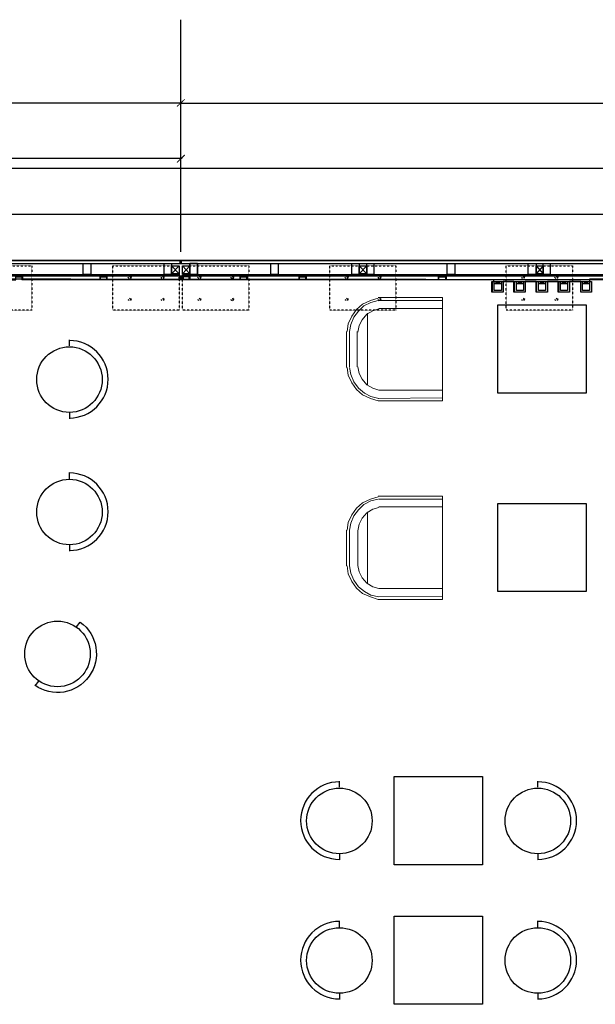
# Model space of a CAD drawing. Header units: millimetres. Extents: x 502444 to 745500, y -417645 to -375189.
# Tile 92 of 208: x 689065 to 693238, y -409175 to -402041. Entities that reach past the tile are written whole.
import ezdxf

# ---------------------------------------------------------------- set-up
doc = ezdxf.new("R2010")
doc.units = ezdxf.units.MM
doc.linetypes.add('PDF_IMPORT', pattern=[1, 0.8, -0.2])
doc.layers.add('PDF_Geometry', color=7, linetype='Continuous')
doc.layers.add('PDF_Solid Fills', color=7, linetype='Continuous')

msp = doc.modelspace()

# ---------------------------------------------------------------- hatches: boundary and pattern name
at = {"layer": 'PDF_Solid Fills', "lineweight": 25, "true_color": 0x989898, "transparency": 33554559}
for points in [[(690207.44029, -402671.96674), (690263.60891, -402620.11879), (690259.28825, -402615.79813), (690203.11963, -402667.64608)], [(690203.11963, -403073.7884), (690207.44029, -403078.10906), (690263.60891, -403026.2611), (690259.28825, -403017.61978)]]:
    msp.add_hatch(color=252, dxfattribs=at).paths.add_polyline_path(points)
at = {"layer": 'PDF_Solid Fills', "lineweight": 25, "transparency": 33554559}
for points in [[(689870.42858, -403899.03502), (689861.78726, -403903.35568), (689866.10792, -403916.31767), (689874.74925, -403916.31767), (689879.06991, -403903.35568)], [(690108.06505, -403899.03502), (690099.42372, -403903.35568), (690103.74438, -403916.31767), (690112.38571, -403916.31767), (690116.70637, -403903.35568)], [(690375.94615, -403899.03502), (690367.30482, -403903.35568), (690371.62549, -403916.31767), (690380.26681, -403916.31767), (690384.58747, -403903.35568)], [(690613.58261, -403899.03502), (690604.94128, -403903.35568), (690609.26195, -403916.31767), (690617.90327, -403916.31767), (690622.22394, -403903.35568)], [(691443.14989, -403899.03502), (691434.50857, -403903.35568), (691438.82923, -403916.31767), (691447.47056, -403916.31767), (691451.79122, -403903.35568)], [(691680.78635, -403899.03502), (691672.14503, -403903.35568), (691676.46569, -403916.31767), (691685.10702, -403916.31767), (691689.42768, -403903.35568)], [(692722.06612, -403899.03502), (692713.4248, -403903.35568), (692717.74546, -403916.31767), (692726.38679, -403916.31767), (692730.70745, -403903.35568)], [(692964.02325, -403899.03502), (692955.38192, -403903.35568), (692959.70258, -403916.31767), (692968.34391, -403916.31767), (692972.66457, -403903.35568)], [(689870.42858, -404058.89955), (689861.78726, -404063.22021), (689866.10792, -404076.1822), (689874.74925, -404076.1822), (689879.06991, -404063.22021)], [(690108.06505, -404058.89955), (690099.42372, -404063.22021), (690103.74438, -404076.1822), (690112.38571, -404076.1822), (690116.70637, -404063.22021)], [(690375.94615, -404058.89955), (690367.30482, -404063.22021), (690371.62549, -404076.1822), (690380.26681, -404076.1822), (690384.58747, -404063.22021)], [(690613.58261, -404058.89955), (690604.94128, -404063.22021), (690609.26195, -404076.1822), (690617.90327, -404076.1822), (690622.22394, -404063.22021)], [(691443.14989, -404058.89955), (691434.50857, -404063.22021), (691438.82923, -404076.1822), (691447.47056, -404076.1822), (691451.79122, -404063.22021)], [(691680.78635, -404058.89955), (691672.14503, -404063.22021), (691676.46569, -404076.1822), (691685.10702, -404076.1822), (691689.42768, -404063.22021)], [(692722.06612, -404058.89955), (692713.4248, -404063.22021), (692717.74546, -404076.1822), (692726.38679, -404076.1822), (692730.70745, -404063.22021)], [(692964.02325, -404058.89955), (692955.38192, -404063.22021), (692959.70258, -404076.1822), (692968.34391, -404076.1822), (692972.66457, -404063.22021)]]:
    msp.add_hatch(color=256, dxfattribs=at).paths.add_polyline_path(points)

# ---------------------------------------------------------------- linework, layer by layer
at = {"layer": 'PDF_Geometry', "color": 252, "lineweight": 25, "true_color": 0x989898}
for points in [[(690233.36427, -403670.03988), (690233.36427, -402646.04277), (690233.36427, -402041.14995)], [(690242.0056, -402646.04277), (685493.59703, -402646.04277)], [(690224.72295, -402646.04277), (694381.20069, -402646.04277)], [(690242.0056, -403047.86442), (687286.67215, -403047.86442)], [(690233.36427, -403721.88784), (690233.36427, -403047.86442)]]:
    msp.add_lwpolyline(points, dxfattribs=at)
at = {"layer": 'PDF_Geometry', "color": 1, "lineweight": 25}
msp.add_lwpolyline([(685536.80366, -403899.03502), (685536.80366, -403116.99503), (705675.41361, -403116.99503), (705675.41361, -402589.87415)], dxfattribs=at)
at = {"layer": 'PDF_Geometry', "color": 5, "lineweight": 25}
msp.add_lwpolyline([(685696.66819, -403899.03502), (685696.66819, -403449.68607), (705675.41361, -403449.68607), (705675.41361, -408958.53132), (708959.11744, -408958.53132)], dxfattribs=at)
at = {"layer": 'PDF_Geometry', "lineweight": 25}
for points in [[(687710.09712, -403924.95899), (683588.18468, -403924.95899), (683588.18468, -403786.69778), (690224.72295, -403786.69778), (690224.72295, -403808.3011)], [(690237.68493, -403808.3011), (690237.68493, -403786.69778), (699272.19113, -403786.69778)], [(683614.10865, -403886.07303), (690220.40228, -403886.07303)], [(690164.23366, -403825.58375), (690220.40228, -403881.75237), (690220.40228, -403899.03502)], [(690220.40228, -403825.58375), (690164.23366, -403881.75237)], [(690246.32626, -403825.58375), (690298.17422, -403881.75237)], [(690298.17422, -403825.58375), (690246.32626, -403881.75237)], [(690293.85355, -403924.95899), (690293.85355, -403903.35568), (690246.32626, -403903.35568), (690246.32626, -403886.07303), (699263.54981, -403886.07303)], [(691525.24249, -403825.58375), (691581.41111, -403881.75237)], [(691581.41111, -403825.58375), (691525.24249, -403881.75237)], [(692808.47938, -403825.58375), (692860.32734, -403881.75237)], [(692860.32734, -403825.58375), (692808.47938, -403881.75237)], [(689084.06793, -403899.03502), (689084.06793, -403920.63833)], [(689645.75411, -403899.03502), (689645.75411, -403920.63833)], [(689650.07477, -403924.95899), (689650.07477, -403903.35568), (689693.2814, -403903.35568), (689693.2814, -403924.95899)], [(689697.60207, -403899.03502), (689697.60207, -403920.63833)], [(689848.82527, -403907.67634), (689853.14593, -403911.99701), (689857.4666, -403916.31767)], [(689870.42858, -403907.67634), (689866.10792, -403903.35568), (689861.78726, -403899.03502)], [(690090.78239, -403907.67634), (690090.78239, -403911.99701), (690095.10306, -403916.31767)], [(690108.06505, -403907.67634), (690108.06505, -403903.35568), (690103.74438, -403899.03502)], [(690220.40228, -403920.63833), (690246.32626, -403907.67634), (690246.32626, -403920.63833), (690220.40228, -403907.67634)], [(690250.64692, -403907.67634), (690250.64692, -403924.95899)], [(690298.17422, -403899.03502), (690298.17422, -403920.63833)], [(690354.34283, -403907.67634), (690358.6635, -403911.99701), (690362.98416, -403916.31767)], [(690375.94615, -403907.67634), (690371.62549, -403903.35568), (690367.30482, -403899.03502)], [(690596.29996, -403907.67634), (690596.29996, -403911.99701), (690604.94128, -403916.31767)], [(690613.58261, -403907.67634), (690613.58261, -403903.35568), (690609.26195, -403899.03502)], [(690661.1099, -403899.03502), (690661.1099, -403920.63833)], [(690665.43057, -403924.95899), (690665.43057, -403903.35568), (690708.63719, -403903.35568), (690708.63719, -403924.95899)], [(690712.95786, -403899.03502), (690712.95786, -403920.63833)], [(691088.85553, -403899.03502), (691088.85553, -403920.63833)], [(691093.1762, -403924.95899), (691093.1762, -403903.35568), (691136.38283, -403903.35568), (691136.38283, -403924.95899)], [(691140.70349, -403899.03502), (691140.70349, -403920.63833)], [(691421.54658, -403907.67634), (691425.86724, -403911.99701), (691430.1879, -403916.31767)], [(691443.14989, -403907.67634), (691438.82923, -403903.35568), (691434.50857, -403899.03502)], [(691663.5037, -403907.67634), (691663.5037, -403911.99701), (691672.14503, -403916.31767)], [(691680.78635, -403907.67634), (691680.78635, -403903.35568), (691676.46569, -403899.03502)], [(692099.89066, -403899.03502), (692099.89066, -403920.63833)], [(692104.21132, -403924.95899), (692104.21132, -403903.35568), (692151.73861, -403903.35568), (692151.73861, -403924.95899)], [(693197.33905, -403924.95899), (692147.41795, -403924.95899)], [(692156.05928, -403899.03502), (692156.05928, -403920.63833)], [(692488.75032, -403937.92098), (693210.30103, -403937.92098), (693210.30103, -404015.69292), (693132.5291, -404015.69292), (693132.5291, -403937.92098), (693050.43651, -403937.92098), (693050.43651, -404015.69292), (692972.66457, -404015.69292), (692972.66457, -403937.92098)], [(692648.61485, -403937.92098), (692730.70745, -403937.92098), (692730.70745, -404015.69292), (692648.61485, -404015.69292), (692648.61485, -403937.92098), (692570.84292, -403937.92098), (692570.84292, -404015.69292), (692493.07099, -404015.69292), (692493.07099, -403937.92098)], [(692501.71231, -403937.92098), (692501.71231, -403924.95899)], [(692808.47938, -403937.92098), (692730.70745, -403937.92098), (692730.70745, -404015.69292), (692652.93552, -404015.69292), (692652.93552, -403937.92098)], [(692704.78347, -403907.67634), (692704.78347, -403911.99701), (692709.10413, -403916.31767)], [(692722.06612, -403907.67634), (692722.06612, -403903.35568), (692717.74546, -403899.03502)], [(692968.34391, -403937.92098), (692890.57198, -403937.92098), (692890.57198, -404015.69292), (692812.80004, -404015.69292), (692812.80004, -403937.92098)], [(692942.41993, -403907.67634), (692946.7406, -403911.99701), (692951.06126, -403916.31767)], [(692964.02325, -403907.67634), (692959.70258, -403903.35568), (692955.38192, -403899.03502)], [(695547.77968, -403937.92098), (695547.77968, -403920.63833), (693197.33905, -403920.63833), (693197.33905, -403937.92098), (693197.33905, -404002.73093), (693145.49109, -404002.73093), (693145.49109, -403937.92098), (693197.33905, -403955.20364), (693145.49109, -403955.20364), (693197.33905, -403937.92098)], [(689848.82527, -404067.54087), (689853.14593, -404071.86153), (689857.4666, -404076.1822)], [(689870.42858, -404067.54087), (689866.10792, -404063.22021), (689861.78726, -404058.89955)], [(690090.78239, -404067.54087), (690090.78239, -404071.86153), (690095.10306, -404076.1822)], [(690108.06505, -404067.54087), (690108.06505, -404063.22021), (690103.74438, -404058.89955)], [(690354.34283, -404067.54087), (690358.6635, -404071.86153), (690362.98416, -404076.1822)], [(690375.94615, -404067.54087), (690371.62549, -404063.22021), (690367.30482, -404058.89955)], [(690596.29996, -404067.54087), (690596.29996, -404071.86153), (690604.94128, -404076.1822)], [(690613.58261, -404067.54087), (690613.58261, -404063.22021), (690609.26195, -404058.89955)], [(691421.54658, -404067.54087), (691425.86724, -404071.86153), (691430.1879, -404076.1822)], [(691443.14989, -404067.54087), (691438.82923, -404063.22021), (691434.50857, -404058.89955)], [(691663.5037, -404067.54087), (691663.5037, -404071.86153), (691672.14503, -404076.1822)], [(691680.78635, -404067.54087), (691680.78635, -404063.22021), (691676.46569, -404058.89955)], [(692704.78347, -404067.54087), (692704.78347, -404071.86153), (692709.10413, -404076.1822)], [(692722.06612, -404067.54087), (692722.06612, -404063.22021), (692717.74546, -404058.89955)], [(692942.41993, -404067.54087), (692946.7406, -404071.86153), (692951.06126, -404076.1822)], [(692964.02325, -404067.54087), (692959.70258, -404063.22021), (692955.38192, -404058.89955)]]:
    msp.add_lwpolyline(points, dxfattribs=at)
at = {"layer": 'PDF_Geometry', "linetype": 'PDF_IMPORT', "lineweight": 25, "ltscale": 4.17926}
for points in [[(703873.69716, -403786.69778), (683588.18468, -403786.69778), (683808.53848, -403786.69778)], [(683614.10865, -403808.3011), (703839.13186, -403808.3011)]]:
    msp.add_lwpolyline(points, dxfattribs=at)
at = {"layer": 'PDF_Geometry', "lineweight": 25}
for points in [[(689580.94417, -403808.3011), (689580.94417, -403886.07303), (689524.77555, -403886.07303), (689524.77555, -403808.3011)], [(690164.23366, -403808.3011), (690164.23366, -403886.07303), (690112.38571, -403886.07303), (690112.38571, -403808.3011)], [(690354.34283, -403808.3011), (690354.34283, -403886.07303), (690298.17422, -403886.07303), (690298.17422, -403808.3011)], [(690298.17422, -403808.3011), (690298.17422, -403886.07303), (690354.34283, -403886.07303), (690354.34283, -403808.3011)], [(690937.63233, -403808.3011), (690937.63233, -403886.07303), (690885.78437, -403886.07303), (690885.78437, -403808.3011)], [(691525.24249, -403808.3011), (691525.24249, -403886.07303), (691473.39453, -403886.07303), (691473.39453, -403808.3011)], [(691633.25906, -403808.3011), (691633.25906, -403886.07303), (691581.41111, -403886.07303), (691581.41111, -403808.3011)], [(692220.86922, -403808.3011), (692220.86922, -403886.07303), (692164.7006, -403886.07303), (692164.7006, -403808.3011)], [(692808.47938, -403808.3011), (692808.47938, -403886.07303), (692752.31076, -403886.07303), (692752.31076, -403808.3011)], [(692912.17529, -403808.3011), (692912.17529, -403886.07303), (692860.32734, -403886.07303), (692860.32734, -403808.3011)], [(690220.40228, -403825.58375), (690220.40228, -403881.75237), (690164.23366, -403881.75237), (690164.23366, -403825.58375)], [(690298.17422, -403825.58375), (690298.17422, -403881.75237), (690246.32626, -403881.75237), (690246.32626, -403825.58375)], [(691581.41111, -403825.58375), (691581.41111, -403881.75237), (691525.24249, -403881.75237), (691525.24249, -403825.58375)], [(692860.32734, -403825.58375), (692860.32734, -403881.75237), (692808.47938, -403881.75237), (692808.47938, -403825.58375)], [(690246.32626, -403920.63833), (690220.40228, -403920.63833), (690220.40228, -403907.67634), (690246.32626, -403907.67634)], [(692570.84292, -403937.92098), (692570.84292, -404015.69292), (692488.75032, -404015.69292), (692488.75032, -403937.92098)], [(692506.03298, -403955.20364), (692557.88093, -403937.92098), (692557.88093, -404002.73093), (692506.03298, -404002.73093), (692506.03298, -403937.92098), (692557.88093, -403955.20364)], [(692665.8975, -403955.20364), (692717.74546, -403937.92098), (692717.74546, -404002.73093), (692665.8975, -404002.73093), (692665.8975, -403937.92098), (692717.74546, -403955.20364)], [(692890.57198, -403937.92098), (692890.57198, -404015.69292), (692808.47938, -404015.69292), (692808.47938, -403937.92098)], [(692825.76203, -403955.20364), (692877.60999, -403937.92098), (692877.60999, -404002.73093), (692825.76203, -404002.73093), (692825.76203, -403937.92098), (692877.60999, -403955.20364)], [(693050.43651, -403937.92098), (693050.43651, -404015.69292), (692968.34391, -404015.69292), (692968.34391, -403937.92098)], [(692985.62656, -403955.20364), (693037.47452, -403937.92098), (693037.47452, -404002.73093), (692985.62656, -404002.73093), (692985.62656, -403937.92098), (693037.47452, -403955.20364)], [(693132.5291, -403937.92098), (693210.30103, -403937.92098), (693210.30103, -404015.69292), (693132.5291, -404015.69292)]]:
    msp.add_lwpolyline(points, close=True, dxfattribs=at)
at = {"layer": 'PDF_Geometry', "linetype": 'PDF_IMPORT', "lineweight": 25, "ltscale": 0.005996}
for points in [[(689153.19854, -403825.58375), (689153.19854, -404145.3128), (688673.60495, -404145.3128), (688673.60495, -403825.58375), (689153.19854, -403825.58375)], [(690220.40228, -403825.58375), (690220.40228, -404145.3128), (689740.8087, -404145.3128), (689740.8087, -403825.58375), (690220.40228, -403825.58375)], [(690725.91985, -403825.58375), (690725.91985, -404145.3128), (690246.32626, -404145.3128), (690246.32626, -403825.58375), (690725.91985, -403825.58375)], [(691793.12359, -403825.58375), (691793.12359, -404145.3128), (691313.53001, -404145.3128), (691313.53001, -403825.58375), (691793.12359, -403825.58375)], [(693072.03982, -403825.58375), (693072.03982, -404145.3128), (692592.44623, -404145.3128), (692592.44623, -403825.58375), (693072.03982, -403825.58375)]]:
    msp.add_lwpolyline(points, dxfattribs=at)
at = {"layer": 'PDF_Geometry', "linetype": 'PDF_IMPORT', "lineweight": 25, "ltscale": 4.175262}
msp.add_lwpolyline([(703852.09385, -403899.03502), (683614.10865, -403899.03502)], dxfattribs=at)
at = {"layer": 'PDF_Geometry', "color": 251, "lineweight": 25, "true_color": 0x636466}
for points in [[(687710.09712, -403924.95899), (687710.09712, -403903.35568), (687753.30375, -403903.35568), (687753.30375, -403924.95899), (688241.53866, -403924.95899), (688241.53866, -403903.35568), (688289.06595, -403903.35568), (688289.06595, -403924.95899), (689036.54064, -403924.95899), (689036.54064, -403903.35568), (689079.74727, -403903.35568), (689079.74727, -403924.95899)], [(690246.32626, -403907.67634), (690250.64692, -403907.67634)]]:
    msp.add_lwpolyline(points, dxfattribs=at)
at = {"layer": 'PDF_Geometry', "linetype": 'PDF_IMPORT', "lineweight": 25, "ltscale": 3.291842}
msp.add_lwpolyline([(701566.46315, -403933.60032), (687757.62441, -403920.63833)], dxfattribs=at)
at = {"layer": 'PDF_Geometry', "linetype": 'PDF_IMPORT', "lineweight": 25, "ltscale": 0.447706}
msp.add_lwpolyline([(692104.21132, -403924.95899), (689079.74727, -403924.95899)], dxfattribs=at)
at = {"layer": 'PDF_Geometry', "color": 9, "lineweight": 20, "true_color": 0xc7c8ca}
for points in [[(691663.5037, -404054.57888), (692130.1353, -404054.57888), (692130.1353, -404802.05357), (691663.5037, -404802.05357), (691607.33509, -404784.77092), (691551.16647, -404758.84694), (691507.95984, -404719.96098), (691473.39453, -404672.43368), (691447.47056, -404616.26506), (691438.82923, -404560.09645)], [(691663.5037, -404058.89955), (691607.33509, -404076.1822), (691551.16647, -404102.10618), (691507.95984, -404140.99214), (691473.39453, -404188.51943), (691447.47056, -404244.68805), (691438.82923, -404300.85667)], [(691663.5037, -404076.1822), (692130.1353, -404076.1822), (691663.5037, -404076.1822), (691611.65575, -404089.14419), (691559.80779, -404115.06816), (691520.92183, -404153.95413), (691486.35652, -404197.16076), (691464.75321, -404249.00871), (691456.11188, -404300.85667)], [(691667.82437, -404136.67148), (691624.61774, -404149.63347), (691581.41111, -404175.55745), (691546.8458, -404214.44341), (691525.24249, -404257.65004), (691516.60116, -404305.17733)], [(691585.73177, -404166.91612), (691585.73177, -404689.71633)], [(691667.82437, -404132.35082), (692130.1353, -404132.35082)], [(691512.2805, -404555.77578), (691512.2805, -404300.85667)], [(691456.11188, -404560.09645), (691464.75321, -404611.9444), (691486.35652, -404663.79236), (691520.92183, -404711.31965), (691564.12846, -404745.88495), (691611.65575, -404771.80893), (691667.82437, -404784.77092)], [(692130.1353, -404724.28164), (691667.82437, -404724.28164), (691624.61774, -404711.31965), (691581.41111, -404685.39567), (691546.8458, -404646.5097), (691525.24249, -404603.30308), (691516.60116, -404555.77578)], [(691663.5037, -404784.77092), (692130.1353, -404780.45026)], [(691663.5037, -405493.35964), (692130.1353, -405493.35964), (692130.1353, -406240.83433), (691663.5037, -406240.83433), (691607.33509, -406223.55168), (691551.16647, -406197.6277), (691507.95984, -406158.74173), (691473.39453, -406111.21444), (691447.47056, -406055.04582), (691438.82923, -405998.8772)], [(691663.5037, -405497.6803), (691607.33509, -405514.96296), (691551.16647, -405540.88693), (691507.95984, -405579.7729), (691473.39453, -405627.30019), (691447.47056, -405683.46881), (691438.82923, -405739.63743)], [(691663.5037, -405514.96296), (691611.65575, -405527.92494), (691559.80779, -405553.84892), (691520.92183, -405592.73489), (691486.35652, -405635.94152), (691464.75321, -405687.78947), (691456.11188, -405739.63743)], [(691667.82437, -405575.45224), (691624.61774, -405588.41422), (691581.41111, -405614.3382), (691546.8458, -405653.22417), (691525.24249, -405696.4308), (691516.60116, -405743.95809)], [(691585.73177, -405605.69688), (691585.73177, -406128.49709)], [(691667.82437, -405571.13157), (692130.1353, -405571.13157)], [(691516.60116, -405739.63743), (691516.60116, -405994.55654), (691525.24249, -406042.08383), (691546.8458, -406085.29046), (691581.41111, -406124.17643), (691624.61774, -406150.10041), (691667.82437, -406163.0624)], [(691456.11188, -405998.8772), (691464.75321, -406050.72516), (691486.35652, -406102.57311), (691520.92183, -406150.10041), (691564.12846, -406184.66571), (691611.65575, -406210.58969), (691667.82437, -406223.55168), (692130.1353, -406219.23101)], [(692130.1353, -406163.0624), (691672.14503, -406163.0624)]]:
    msp.add_lwpolyline(points, dxfattribs=at)
at = {"layer": 'PDF_Geometry', "color": 253, "lineweight": 25, "true_color": 0xb5af97}
for points in [[(693171.41507, -404106.42684), (693171.41507, -404745.88495), (692531.95695, -404745.88495), (692531.95695, -404106.42684)], [(693171.41507, -405545.2076), (693171.41507, -406184.66571), (692531.95695, -406184.66571), (692531.95695, -405545.2076)], [(692419.61972, -407524.07122), (692419.61972, -408163.52934), (691780.1616, -408163.52934), (691780.1616, -407524.07122)], [(692419.61972, -408535.10635), (692419.61972, -409174.56446), (691780.1616, -409174.56446), (691780.1616, -408535.10635)]]:
    msp.add_lwpolyline(points, close=True, dxfattribs=at)
at = {"layer": 'PDF_Geometry', "color": 9, "lineweight": 20, "true_color": 0xc7c8ca}
for points in [[(691434.50857, -404560.09645), (691434.50857, -404300.85667)], [(691456.11188, -404300.85667), (691456.11188, -404555.77578)], [(692130.1353, -405514.96296), (691667.82437, -405514.96296)], [(691434.50857, -405998.8772), (691434.50857, -405739.63743)], [(691456.11188, -405739.63743), (691456.11188, -405994.55654)]]:
    msp.add_lwpolyline(points, close=True, dxfattribs=at)
at = {"layer": 'PDF_Geometry', "color": 252, "lineweight": 25, "true_color": 0x939598}
for points in [[(689425.4003, -404404.55258), (689425.4003, -404361.34595)], [(689425.4003, -404888.46683), (689425.4003, -404931.67346)], [(689425.4003, -405368.06042), (689425.4003, -405320.53312)], [(689425.4003, -405847.654), (689425.4003, -405890.86063)], [(689200.72583, -406832.76515), (689174.80185, -406867.33045)], [(691382.66061, -407601.84315), (691382.66061, -407558.63652)], [(692821.44137, -407601.84315), (692821.44137, -407558.63652)], [(691382.66061, -408081.43674), (691382.66061, -408128.96403)], [(692821.44137, -408081.43674), (692821.44137, -408128.96403)], [(691382.66061, -408617.19894), (691382.66061, -408569.67165)], [(692821.44137, -408617.19894), (692821.44137, -408569.67165)], [(691382.66061, -409096.79253), (691382.66061, -409139.99916)], [(692821.44137, -409096.79253), (692821.44137, -409139.99916)]]:
    msp.add_lwpolyline(points, dxfattribs=at)
msp.add_lwpolyline([(689477.24826, -406439.58482), (689503.17224, -406405.01952, -1), (689174.80185, -406863.00979)], format="xyb", dxfattribs=at)
for centre, radius in [((689425.44195, -404648.82695), 237.60612), ((689425.44195, -405608.01412), 237.60612), ((689338.7805, -406635.89587), 237.66115), ((691382.70226, -407846.11752), 237.60612), ((692821.48302, -407846.11752), 237.60612), ((691382.70226, -408857.15265), 237.60612), ((692821.48302, -408857.15265), 237.60612)]:
    msp.add_circle(centre, radius, dxfattribs=at)
for centre, start, end in [((689425.4003, -404646.5097), 270, 90), ((689425.4003, -405605.69688), 270, 90), ((691382.66061, -407843.80028), 90, 270), ((692821.44137, -407843.80028), 270, 90), ((691382.66061, -408854.8354), 90, 270), ((692821.44137, -408854.8354), 270, 90)]:
    msp.add_arc(centre, 280.84309, start, end, dxfattribs=at)

doc.saveas('drawing.dxf')
